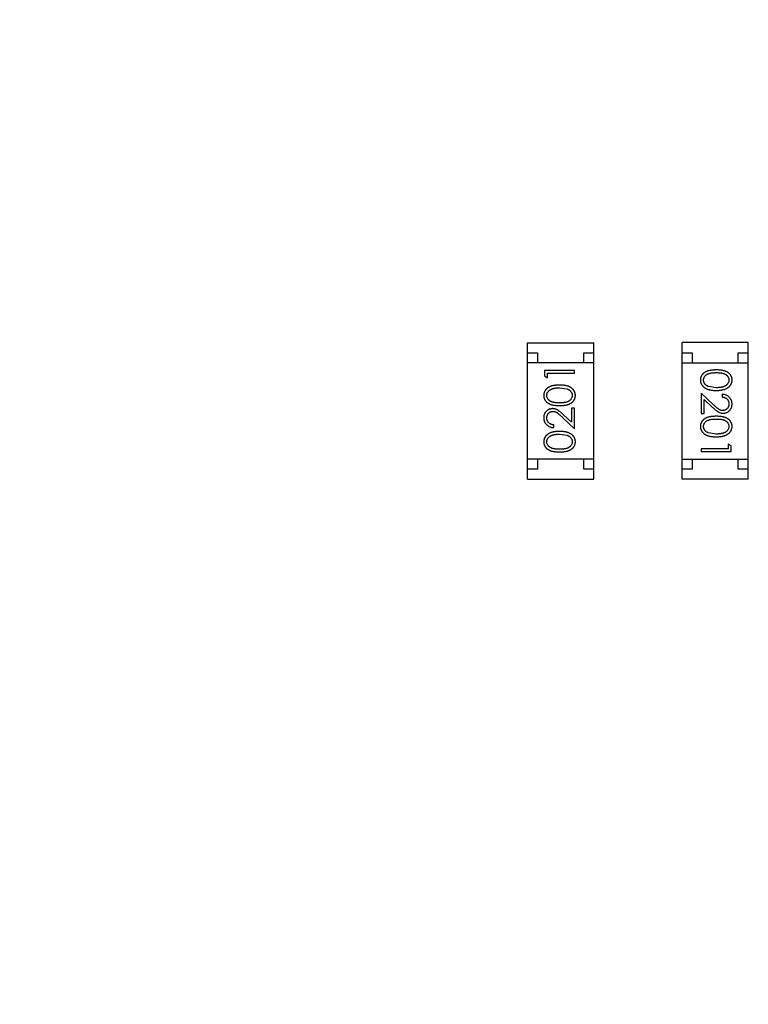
# Model space of a CAD drawing. Header units: millimetres. Extents: x -47 to 199, y -56 to 203.
# Tile 74 of 157: x 121.79 to 125.42, y 39.99 to 44.89. Entities that reach past the tile are written whole.
import ezdxf

# ---------------------------------------------------------------- set-up
doc = ezdxf.new("R2010")
doc.units = ezdxf.units.MM
doc.header["$LTSCALE"] = 1.21
doc.header["$MEASUREMENT"] = 0
doc.header["$PDMODE"] = 3
doc.header["$PDSIZE"] = 0.3125
doc.layers.get('0').update_dxf_attribs({"linetype": 'CONTINUOUS'})
doc.layers.get('DEFPOINTS').update_dxf_attribs({"linetype": 'CONTINUOUS'})
doc.layers.add('Dim', color=3, linetype='CONTINUOUS', lineweight=25)
doc.styles.get("Standard").update_dxf_attribs({"font": 'txt', "width": 0.8})
doc.dimstyles.get("Standard").update_dxf_attribs({"dimtxt": 0.15625, "dimasz": 0.1875, "dimexe": 0.125, "dimexo": 0.0625, "dimgap": 0.09, "dimtad": 0, "dimtih": 1, "dimtoh": 1, "dimzin": 4, "dimdsep": 46, "dimtxsty": 'Standard', "dimblk": '_FILLED', "dimblk1": '_FILLED', "dimblk2": '_FILLED', "dimcen": 0.09, "dimazin": 1, "dimtp": 0.01, "dimtm": 0.01, "dimtfac": 1, "dimtofl": 0, "dimtmove": 0, "dimatfit": 3, "dimldrblk": '_FILLED', "dimfxl": 0, "dimtolj": 1, "dimtzin": 4, "dimarcsym": 0})

# ---------------------------------------------------------------- blocks, each defined once
blk = doc.blocks.new('_FILLED')
at = {"color": 0, "linetype": 'ByBlock'}
blk.add_solid([(0, 0), (-1, 0.1667), (-1, -0.1667)], dxfattribs=at)
blk = doc.blocks.new('*D13')
at = {"color": 0, "linetype": 'ByBlock', "lineweight": -2}
for p, q in [((122.2391, 46.5894), (119.726, 46.5894)), ((119.851, 46.5894), (119.851, 31.8794)), ((119.851, 12.5894), (119.851, 27.2994)), ((122.2891, 12.5894), (119.726, 12.5894))]:
    blk.add_line(p, q, dxfattribs=at)
at = {"layer": 'DEFPOINTS', "color": 0, "linetype": 'ByBlock'}
for p in [(122.3016, 46.5894), (122.3516, 12.5894)]:
    blk.add_point(p, dxfattribs=at)
at = {"color": 0, "linetype": 'ByBlock', "lineweight": -2, "xscale": 1.5, "yscale": 1.5, "zscale": 1.5}
for p, rotation in [((119.851, 46.5894), 90), ((119.851, 12.5894), 270)]:
    blk.add_blockref('_FILLED', p, dxfattribs=dict(at, rotation=rotation))
at = {"color": 0, "linetype": 'ByBlock', "lineweight": -2, "insert": (119.851, 29.5894), "char_height": 1.5, "attachment_point": 5, "rotation": 90}
blk.add_mtext('\\A1;34.00', dxfattribs=at)
blk = doc.blocks.new('*D15')
at = {"color": 0, "linetype": 'ByBlock', "lineweight": -2}
for p, q in [((119.851, 49.5944), (119.851, 52.5944)), ((122.2391, 49.5944), (119.726, 49.5944)), ((122.2391, 46.5894), (119.726, 46.5894)), ((119.851, 46.5894), (119.851, 43.5894))]:
    blk.add_line(p, q, dxfattribs=at)
at = {"layer": 'DEFPOINTS', "color": 0, "linetype": 'ByBlock'}
for p in [(122.3016, 49.5944), (122.3016, 46.5894)]:
    blk.add_point(p, dxfattribs=at)
at = {"color": 0, "linetype": 'ByBlock', "lineweight": -2, "xscale": 1.5, "yscale": 1.5, "zscale": 1.5}
for p, rotation in [((119.851, 49.5944), 270), ((119.851, 46.5894), 90)]:
    blk.add_blockref('_FILLED', p, dxfattribs=dict(at, rotation=rotation))
at = {"color": 0, "linetype": 'ByBlock', "lineweight": -2, "insert": (119.851, 54.2844), "char_height": 1.5, "attachment_point": 5, "rotation": 90}
blk.add_mtext('\\A1;3.00', dxfattribs=at)

msp = doc.modelspace()

# ---------------------------------------------------------------- linework, layer by layer
at = {"color": 7, "linetype": 'Continuous'}
for p, q in [((124.3167, 42.6043), (124.3167, 43.2843)), ((124.3167, 43.2843), (124.6467, 43.2843)), ((124.6467, 42.6043), (124.6467, 43.2843)), ((125.0866, 42.6045), (125.0866, 43.2845)), ((125.4166, 43.2845), (125.0866, 43.2845)), ((125.4166, 42.6045), (125.4166, 43.2845)), ((124.3167, 43.2343), (124.3667, 43.2343)), ((124.3667, 43.2343), (124.3667, 43.1843)), ((124.5967, 43.1843), (124.5967, 43.2343)), ((124.5967, 43.2343), (124.6467, 43.2343)), ((125.0866, 43.2345), (125.1366, 43.2345)), ((125.1366, 43.2345), (125.1366, 43.1845)), ((125.3666, 43.1845), (125.3666, 43.2345)), ((125.3666, 43.2345), (125.4166, 43.2345)), ((124.6467, 43.1843), (124.3167, 43.1843)), ((124.4014, 43.1461), (124.4014, 43.1184)), ((124.5514, 43.1461), (124.4014, 43.1461)), ((124.5514, 43.1327), (124.5514, 43.1461)), ((125.0866, 43.1845), (125.4166, 43.1845)), ((124.4014, 43.1184), (124.4168, 43.1096)), ((124.4168, 43.1096), (124.4168, 43.1327)), ((124.4168, 43.1327), (124.5514, 43.1327)), ((124.4764, 43.0596), (124.5141, 43.0539)), ((125.2568, 43.06), (125.2191, 43.0657)), ((125.1818, 43.0331), (125.1818, 42.9311)), ((125.2439, 42.9749), (125.1818, 43.0331)), ((125.1972, 42.9311), (125.1972, 43.0009)), ((125.1972, 43.0009), (125.2373, 42.9634)), ((125.2857, 43.0273), (125.2857, 43.0138)), ((124.536, 42.9577), (124.536, 42.8879)), ((124.5514, 42.9577), (124.536, 42.9577)), ((124.5514, 42.8558), (124.5514, 42.9577)), ((124.4893, 42.9139), (124.5514, 42.8558)), ((124.536, 42.8879), (124.496, 42.9254)), ((125.1818, 42.9311), (125.1972, 42.9311)), ((124.4476, 42.8615), (124.4476, 42.875)), ((124.4764, 42.8288), (124.5141, 42.8232)), ((125.2568, 42.8292), (125.2191, 42.8349)), ((125.1818, 42.7561), (125.1818, 42.7427)), ((125.3164, 42.7561), (125.1818, 42.7561)), ((125.3164, 42.7792), (125.3164, 42.7561)), ((125.3318, 42.7704), (125.3164, 42.7792)), ((125.3318, 42.7427), (125.3318, 42.7704)), ((124.6467, 42.7043), (124.3167, 42.7043)), ((124.3667, 42.7043), (124.3667, 42.6543)), ((124.5967, 42.6543), (124.5967, 42.7043)), ((125.0866, 42.7045), (125.4166, 42.7045)), ((125.1366, 42.7045), (125.1366, 42.6545)), ((125.1818, 42.7427), (125.3318, 42.7427)), ((125.3666, 42.6545), (125.3666, 42.7045)), ((124.3667, 42.6543), (124.3167, 42.6543)), ((124.6467, 42.6543), (124.5967, 42.6543)), ((125.1366, 42.6545), (125.0866, 42.6545)), ((125.4166, 42.6545), (125.3666, 42.6545)), ((124.3167, 42.6043), (124.6467, 42.6043)), ((125.4166, 42.6045), (125.0866, 42.6045))]:
    msp.add_line(p, q, dxfattribs=at)
for points, knots in [([(125.2568, 43.1485), (125.2544, 43.1484), (125.2497, 43.1484), (125.243, 43.1481), (125.2366, 43.1476), (125.2307, 43.1469), (125.2252, 43.146), (125.22, 43.1449), (125.2153, 43.1436), (125.2109, 43.1421), (125.2069, 43.1404), (125.2032, 43.1385), (125.1998, 43.1365), (125.1966, 43.1343), (125.1936, 43.132), (125.1909, 43.1296), (125.1884, 43.1269), (125.1862, 43.1241), (125.1843, 43.1212), (125.1826, 43.1182), (125.1812, 43.1151), (125.18, 43.1119), (125.1791, 43.1086), (125.1785, 43.1053), (125.178, 43.1018), (125.178, 43.0995), (125.178, 43.0983)], [0, 0, 0, 0, 0.068113, 0.132564, 0.193427, 0.250218, 0.303569, 0.353576, 0.400235, 0.443586, 0.484619, 0.524292, 0.56238, 0.599049, 0.63494, 0.669782, 0.704009, 0.737842, 0.771098, 0.803896, 0.836415, 0.868639, 0.900715, 0.933378, 0.966213, 1, 1, 1, 1]), ([(125.3357, 43.0983), (125.3357, 43.0995), (125.3356, 43.1018), (125.3352, 43.1053), (125.3346, 43.1086), (125.3336, 43.1119), (125.3325, 43.1151), (125.331, 43.1183), (125.3293, 43.1213), (125.3273, 43.1243), (125.3251, 43.1271), (125.3227, 43.1297), (125.3199, 43.1322), (125.317, 43.1345), (125.3138, 43.1367), (125.3103, 43.1387), (125.3066, 43.1405), (125.3027, 43.1422), (125.2984, 43.1437), (125.2937, 43.1449), (125.2885, 43.1461), (125.283, 43.1469), (125.277, 43.1476), (125.2707, 43.1481), (125.2638, 43.1484), (125.2592, 43.1484), (125.2568, 43.1485)], [0, 0, 0, 0, 0.033742, 0.066533, 0.099153, 0.13154, 0.164087, 0.196563, 0.229707, 0.263315, 0.297504, 0.331686, 0.366482, 0.4021, 0.438958, 0.476748, 0.515985, 0.556589, 0.599519, 0.645765, 0.695487, 0.748721, 0.805687, 0.866754, 0.931405, 1, 1, 1, 1]), ([(125.178, 43.0983), (125.178, 43.0971), (125.178, 43.0947), (125.1785, 43.0912), (125.1791, 43.0878), (125.1801, 43.0844), (125.1813, 43.0812), (125.1827, 43.078), (125.1845, 43.0749), (125.1865, 43.0719), (125.1887, 43.069), (125.1913, 43.0663), (125.194, 43.0637), (125.1971, 43.0613), (125.2004, 43.059), (125.2039, 43.0569), (125.2077, 43.055), (125.2118, 43.0532), (125.2162, 43.0516), (125.2209, 43.0503), (125.226, 43.0491), (125.2315, 43.0481), (125.2373, 43.0474), (125.2435, 43.0469), (125.25, 43.0466), (125.2545, 43.0466), (125.2568, 43.0465)], [0, 0, 0, 0, 0.033824, 0.067298, 0.10028, 0.133019, 0.165736, 0.198792, 0.232372, 0.266409, 0.301016, 0.336196, 0.371972, 0.408574, 0.446394, 0.485225, 0.525372, 0.567224, 0.611081, 0.65775, 0.70702, 0.759235, 0.814484, 0.873227, 0.934937, 1, 1, 1, 1]), ([(125.1934, 43.0979), (125.1935, 43.0995), (125.1936, 43.1028), (125.1949, 43.1077), (125.197, 43.1124), (125.1994, 43.1162), (125.2017, 43.119), (125.2036, 43.1211), (125.2057, 43.123), (125.2081, 43.1248), (125.2106, 43.1264), (125.2133, 43.1279), (125.2162, 43.1292), (125.2193, 43.1305), (125.2227, 43.1315), (125.2265, 43.1325), (125.2306, 43.1332), (125.2351, 43.1339), (125.24, 43.1344), (125.2453, 43.1347), (125.2509, 43.135), (125.2548, 43.135), (125.2568, 43.135)], [0, 0, 0, 0, 0.060034, 0.120278, 0.182348, 0.247919, 0.281641, 0.315701, 0.350322, 0.385703, 0.421819, 0.459196, 0.497866, 0.538301, 0.58121, 0.628183, 0.679403, 0.734699, 0.794074, 0.858416, 0.927049, 1, 1, 1, 1]), ([(125.2191, 43.0657), (125.2181, 43.0661), (125.216, 43.0668), (125.2131, 43.0681), (125.2104, 43.0696), (125.2078, 43.0712), (125.2055, 43.073), (125.2034, 43.0748), (125.2015, 43.0768), (125.1992, 43.0796), (125.1969, 43.0833), (125.1949, 43.088), (125.1936, 43.0929), (125.1934, 43.0962), (125.1934, 43.0979)], [0, 0, 0, 0, 0.075949, 0.148549, 0.218996, 0.286119, 0.351826, 0.416074, 0.478265, 0.540325, 0.660405, 0.774606, 0.887187, 1, 1, 1, 1]), ([(125.2568, 43.135), (125.2588, 43.135), (125.2628, 43.135), (125.2684, 43.1347), (125.2737, 43.1344), (125.2786, 43.1339), (125.2831, 43.1333), (125.2873, 43.1324), (125.291, 43.1315), (125.2944, 43.1304), (125.2975, 43.1292), (125.3005, 43.1278), (125.3032, 43.1263), (125.3057, 43.1247), (125.308, 43.123), (125.3101, 43.1211), (125.3121, 43.119), (125.3143, 43.1162), (125.3167, 43.1124), (125.3188, 43.1077), (125.32, 43.1028), (125.3202, 43.0995), (125.3203, 43.0979)], [0, 0, 0, 0, 0.073302, 0.142286, 0.206253, 0.266017, 0.321612, 0.372532, 0.419497, 0.462398, 0.502825, 0.541489, 0.579034, 0.615143, 0.650298, 0.684912, 0.718701, 0.752189, 0.817245, 0.879117, 0.939613, 1, 1, 1, 1]), ([(125.2568, 43.0465), (125.2591, 43.0466), (125.2636, 43.0466), (125.2701, 43.0469), (125.2763, 43.0474), (125.2822, 43.0482), (125.2877, 43.0491), (125.2928, 43.0503), (125.2975, 43.0517), (125.302, 43.0533), (125.306, 43.0551), (125.3099, 43.057), (125.3134, 43.0592), (125.3167, 43.0614), (125.3198, 43.0638), (125.3225, 43.0664), (125.3251, 43.0691), (125.3273, 43.072), (125.3293, 43.0749), (125.331, 43.078), (125.3324, 43.0812), (125.3336, 43.0845), (125.3346, 43.0878), (125.3352, 43.0912), (125.3356, 43.0947), (125.3357, 43.0971), (125.3357, 43.0983)], [0, 0, 0, 0, 0.065278, 0.127205, 0.186168, 0.241675, 0.294115, 0.343609, 0.390387, 0.434463, 0.476646, 0.517002, 0.555936, 0.593716, 0.630057, 0.665601, 0.700745, 0.734917, 0.768681, 0.802087, 0.834849, 0.867433, 0.900138, 0.932806, 0.966212, 1, 1, 1, 1]), ([(125.3203, 43.0979), (125.3202, 43.0962), (125.32, 43.0929), (125.3188, 43.0881), (125.3166, 43.0834), (125.3143, 43.0797), (125.312, 43.0768), (125.31, 43.0748), (125.3078, 43.0728), (125.3053, 43.071), (125.3026, 43.0693), (125.2997, 43.0678), (125.2965, 43.0663), (125.2931, 43.065), (125.2894, 43.0638), (125.2855, 43.0627), (125.2813, 43.0619), (125.2769, 43.0612), (125.2722, 43.0607), (125.2673, 43.0602), (125.2622, 43.0601), (125.2586, 43.06), (125.2568, 43.06)], [0, 0, 0, 0, 0.059689, 0.119507, 0.181075, 0.246162, 0.279894, 0.314468, 0.350403, 0.387474, 0.426147, 0.466624, 0.508745, 0.553328, 0.600058, 0.649177, 0.700552, 0.754894, 0.811825, 0.871514, 0.934319, 1, 1, 1, 1]), ([(124.4765, 43.0731), (124.4742, 43.073), (124.4697, 43.073), (124.4631, 43.0727), (124.4569, 43.0722), (124.4511, 43.0714), (124.4456, 43.0705), (124.4405, 43.0693), (124.4357, 43.0679), (124.4313, 43.0663), (124.4272, 43.0645), (124.4234, 43.0626), (124.4198, 43.0604), (124.4165, 43.0582), (124.4135, 43.0558), (124.4107, 43.0532), (124.4082, 43.0505), (124.406, 43.0476), (124.404, 43.0447), (124.4023, 43.0416), (124.4008, 43.0384), (124.3996, 43.0351), (124.3987, 43.0318), (124.398, 43.0284), (124.3976, 43.0249), (124.3976, 43.0225), (124.3976, 43.0213)], [0, 0, 0, 0, 0.065278, 0.127205, 0.186168, 0.241675, 0.294115, 0.343609, 0.390387, 0.434463, 0.476646, 0.517002, 0.555936, 0.593716, 0.630057, 0.665601, 0.700745, 0.734917, 0.768681, 0.802087, 0.834849, 0.867433, 0.900138, 0.932806, 0.966212, 1, 1, 1, 1]), ([(124.413, 43.0217), (124.413, 43.0234), (124.4132, 43.0267), (124.4145, 43.0315), (124.4166, 43.0362), (124.4189, 43.0399), (124.4212, 43.0428), (124.4232, 43.0448), (124.4254, 43.0468), (124.4279, 43.0486), (124.4306, 43.0503), (124.4336, 43.0518), (124.4368, 43.0533), (124.4402, 43.0546), (124.4439, 43.0558), (124.4478, 43.0569), (124.4519, 43.0577), (124.4563, 43.0584), (124.461, 43.0589), (124.4659, 43.0594), (124.4711, 43.0595), (124.4746, 43.0596), (124.4764, 43.0596)], [0, 0, 0, 0, 0.059689, 0.119507, 0.181075, 0.246162, 0.279894, 0.314468, 0.350403, 0.387474, 0.426147, 0.466624, 0.508745, 0.553328, 0.600058, 0.649177, 0.700552, 0.754894, 0.811825, 0.871514, 0.934319, 1, 1, 1, 1]), ([(124.5553, 43.0213), (124.5552, 43.0225), (124.5552, 43.0249), (124.5548, 43.0284), (124.5541, 43.0318), (124.5532, 43.0352), (124.552, 43.0384), (124.5505, 43.0416), (124.5488, 43.0447), (124.5468, 43.0477), (124.5445, 43.0506), (124.542, 43.0533), (124.5392, 43.0559), (124.5362, 43.0583), (124.5329, 43.0606), (124.5293, 43.0627), (124.5255, 43.0646), (124.5214, 43.0664), (124.5171, 43.068), (124.5123, 43.0693), (124.5072, 43.0705), (124.5018, 43.0715), (124.4959, 43.0721), (124.4898, 43.0727), (124.4832, 43.073), (124.4788, 43.073), (124.4765, 43.0731)], [0, 0, 0, 0, 0.033824, 0.067298, 0.10028, 0.133019, 0.165736, 0.198792, 0.232372, 0.266409, 0.301016, 0.336196, 0.371972, 0.408574, 0.446394, 0.485225, 0.525372, 0.567224, 0.611081, 0.65775, 0.70702, 0.759235, 0.814484, 0.873227, 0.934937, 1, 1, 1, 1]), ([(124.5141, 43.0539), (124.5152, 43.0535), (124.5172, 43.0528), (124.5202, 43.0514), (124.5229, 43.05), (124.5254, 43.0484), (124.5277, 43.0466), (124.5299, 43.0448), (124.5318, 43.0428), (124.534, 43.04), (124.5364, 43.0363), (124.5384, 43.0316), (124.5397, 43.0267), (124.5398, 43.0234), (124.5399, 43.0217)], [0, 0, 0, 0, 0.075949, 0.148549, 0.218996, 0.286119, 0.351826, 0.416074, 0.478265, 0.540325, 0.660405, 0.774606, 0.887187, 1, 1, 1, 1]), ([(124.3976, 43.0213), (124.3976, 43.0201), (124.3976, 43.0178), (124.398, 43.0143), (124.3987, 43.011), (124.3996, 43.0077), (124.4008, 43.0045), (124.4023, 43.0013), (124.404, 42.9983), (124.4059, 42.9953), (124.4081, 42.9925), (124.4106, 42.9899), (124.4133, 42.9874), (124.4163, 42.9851), (124.4195, 42.9829), (124.4229, 42.9809), (124.4266, 42.9791), (124.4306, 42.9774), (124.4349, 42.9759), (124.4396, 42.9747), (124.4447, 42.9735), (124.4503, 42.9727), (124.4562, 42.972), (124.4626, 42.9715), (124.4694, 42.9712), (124.4741, 42.9712), (124.4765, 42.9711)], [0, 0, 0, 0, 0.033742, 0.066533, 0.099153, 0.13154, 0.164087, 0.196563, 0.229707, 0.263315, 0.297504, 0.331686, 0.366482, 0.4021, 0.438958, 0.476748, 0.515985, 0.556589, 0.599519, 0.645765, 0.695487, 0.748721, 0.805687, 0.866754, 0.931405, 1, 1, 1, 1]), ([(124.4764, 42.9846), (124.4744, 42.9846), (124.4705, 42.9846), (124.4648, 42.9849), (124.4596, 42.9852), (124.4547, 42.9857), (124.4501, 42.9863), (124.446, 42.9872), (124.4422, 42.9881), (124.4388, 42.9892), (124.4357, 42.9904), (124.4328, 42.9918), (124.4301, 42.9933), (124.4276, 42.9949), (124.4253, 42.9966), (124.4231, 42.9985), (124.4212, 43.0006), (124.4189, 43.0034), (124.4166, 43.0072), (124.4144, 43.0119), (124.4132, 43.0168), (124.413, 43.0201), (124.413, 43.0217)], [0, 0, 0, 0, 0.073302, 0.142286, 0.206253, 0.266017, 0.321612, 0.372532, 0.419497, 0.462398, 0.502825, 0.541489, 0.579034, 0.615143, 0.650298, 0.684912, 0.718701, 0.752189, 0.817245, 0.879117, 0.939613, 1, 1, 1, 1]), ([(124.5399, 43.0217), (124.5398, 43.0201), (124.5396, 43.0168), (124.5383, 43.0119), (124.5363, 43.0072), (124.5339, 43.0034), (124.5316, 43.0006), (124.5297, 42.9985), (124.5275, 42.9966), (124.5252, 42.9948), (124.5227, 42.9932), (124.52, 42.9917), (124.5171, 42.9904), (124.514, 42.9891), (124.5105, 42.9881), (124.5068, 42.9871), (124.5026, 42.9864), (124.4981, 42.9857), (124.4932, 42.9852), (124.488, 42.9849), (124.4823, 42.9846), (124.4784, 42.9846), (124.4764, 42.9846)], [0, 0, 0, 0, 0.060034, 0.120278, 0.182348, 0.247919, 0.281641, 0.315701, 0.350322, 0.385703, 0.421819, 0.459196, 0.497866, 0.538301, 0.58121, 0.628183, 0.679403, 0.734699, 0.794074, 0.858416, 0.927049, 1, 1, 1, 1]), ([(124.4765, 42.9711), (124.4789, 42.9712), (124.4835, 42.9712), (124.4903, 42.9715), (124.4966, 42.972), (124.5026, 42.9727), (124.5081, 42.9736), (124.5132, 42.9747), (124.518, 42.976), (124.5223, 42.9775), (124.5263, 42.9792), (124.53, 42.9811), (124.5335, 42.9831), (124.5367, 42.9853), (124.5397, 42.9876), (124.5424, 42.99), (124.5448, 42.9927), (124.547, 42.9955), (124.549, 42.9984), (124.5506, 43.0014), (124.5521, 43.0045), (124.5532, 43.0077), (124.5541, 43.011), (124.5548, 43.0143), (124.5552, 43.0178), (124.5552, 43.0201), (124.5553, 43.0213)], [0, 0, 0, 0, 0.068113, 0.132564, 0.193427, 0.250218, 0.303569, 0.353576, 0.400235, 0.443586, 0.484619, 0.524292, 0.56238, 0.599049, 0.63494, 0.669782, 0.704009, 0.737842, 0.771098, 0.803896, 0.836415, 0.868639, 0.900715, 0.933378, 0.966213, 1, 1, 1, 1]), ([(125.3357, 42.9784), (125.3356, 42.9801), (125.3356, 42.9833), (125.3349, 42.9882), (125.3338, 42.9928), (125.3323, 42.9972), (125.3302, 43.0014), (125.3278, 43.0055), (125.325, 43.0093), (125.3217, 43.0128), (125.3181, 43.0161), (125.3142, 43.019), (125.31, 43.0214), (125.3056, 43.0234), (125.301, 43.0251), (125.2961, 43.0262), (125.291, 43.027), (125.2875, 43.0272), (125.2857, 43.0273)], [0, 0, 0, 0, 0.06445, 0.126725, 0.187421, 0.247417, 0.306749, 0.366595, 0.427749, 0.490235, 0.553031, 0.614805, 0.676505, 0.738096, 0.801021, 0.864897, 0.931209, 1, 1, 1, 1]), ([(125.2857, 43.0138), (125.287, 43.0137), (125.2896, 43.0135), (125.2934, 43.0127), (125.2969, 43.0118), (125.3003, 43.0105), (125.3034, 43.009), (125.3062, 43.0073), (125.3089, 43.0053), (125.3112, 43.003), (125.3134, 43.0006), (125.3152, 42.998), (125.3168, 42.9952), (125.3181, 42.9922), (125.3191, 42.9892), (125.3198, 42.9859), (125.3202, 42.9825), (125.3203, 42.9802), (125.3203, 42.9791)], [0, 0, 0, 0, 0.073648, 0.143686, 0.210962, 0.275557, 0.338064, 0.399311, 0.4594, 0.51934, 0.579024, 0.637809, 0.695959, 0.754122, 0.813113, 0.873453, 0.935561, 1, 1, 1, 1]), ([(124.4422, 42.9558), (124.4407, 42.9557), (124.4378, 42.9556), (124.4334, 42.9551), (124.4293, 42.954), (124.4253, 42.9527), (124.4214, 42.9509), (124.4177, 42.9487), (124.4142, 42.9462), (124.4108, 42.9433), (124.4077, 42.9401), (124.405, 42.9365), (124.4027, 42.9328), (124.4008, 42.9288), (124.3994, 42.9245), (124.3983, 42.92), (124.3977, 42.9153), (124.3976, 42.9121), (124.3976, 42.9104)], [0, 0, 0, 0, 0.06271, 0.123347, 0.183401, 0.242828, 0.302097, 0.36242, 0.423725, 0.487032, 0.550491, 0.612709, 0.674265, 0.73617, 0.799211, 0.863483, 0.930525, 1, 1, 1, 1]), ([(124.496, 42.9254), (124.4944, 42.9268), (124.4915, 42.9296), (124.4871, 42.9336), (124.483, 42.9371), (124.4791, 42.9403), (124.4755, 42.9432), (124.4721, 42.9456), (124.4689, 42.9477), (124.4651, 42.9501), (124.4604, 42.9524), (124.4545, 42.9543), (124.4484, 42.9555), (124.4443, 42.9557), (124.4422, 42.9558)], [0, 0, 0, 0, 0.09953, 0.192079, 0.277712, 0.357454, 0.429648, 0.495771, 0.555538, 0.608657, 0.707578, 0.804328, 0.901298, 1, 1, 1, 1]), ([(125.2373, 42.9634), (125.2388, 42.962), (125.2418, 42.9592), (125.2461, 42.9553), (125.2503, 42.9517), (125.2541, 42.9485), (125.2578, 42.9457), (125.2612, 42.9432), (125.2643, 42.9411), (125.2681, 42.9388), (125.2729, 42.9364), (125.2788, 42.9345), (125.2849, 42.9333), (125.289, 42.9331), (125.2911, 42.9331)], [0, 0, 0, 0, 0.09953, 0.192079, 0.277712, 0.357454, 0.429648, 0.495771, 0.555538, 0.608657, 0.707578, 0.804328, 0.901298, 1, 1, 1, 1]), ([(125.2899, 42.9465), (125.2883, 42.9466), (125.285, 42.9467), (125.2802, 42.9478), (125.2756, 42.9495), (125.2718, 42.9514), (125.2687, 42.9535), (125.266, 42.9554), (125.263, 42.9577), (125.2598, 42.9604), (125.2562, 42.9635), (125.2524, 42.9669), (125.2482, 42.9708), (125.2454, 42.9735), (125.2439, 42.9749)], [0, 0, 0, 0, 0.088014, 0.174976, 0.2638, 0.355443, 0.406413, 0.465519, 0.533076, 0.609353, 0.693899, 0.787171, 0.889197, 1, 1, 1, 1]), ([(125.3203, 42.9791), (125.3203, 42.9779), (125.3202, 42.9757), (125.3198, 42.9725), (125.3191, 42.9694), (125.3181, 42.9664), (125.3168, 42.9636), (125.3153, 42.9609), (125.3134, 42.9584), (125.3113, 42.9559), (125.3091, 42.9537), (125.3066, 42.9518), (125.3041, 42.9502), (125.3015, 42.9488), (125.2987, 42.9478), (125.2959, 42.9471), (125.2929, 42.9466), (125.2909, 42.9466), (125.2899, 42.9465)], [0, 0, 0, 0, 0.068027, 0.133505, 0.19695, 0.26027, 0.322741, 0.384982, 0.448465, 0.513424, 0.578224, 0.640011, 0.700094, 0.760067, 0.819012, 0.877878, 0.938035, 1, 1, 1, 1]), ([(125.2911, 42.9331), (125.2926, 42.9331), (125.2955, 42.9332), (125.2998, 42.9338), (125.3039, 42.9348), (125.308, 42.9361), (125.3118, 42.9379), (125.3155, 42.9401), (125.3191, 42.9426), (125.3224, 42.9456), (125.3256, 42.9488), (125.3282, 42.9523), (125.3306, 42.9561), (125.3325, 42.96), (125.3339, 42.9643), (125.3349, 42.9688), (125.3356, 42.9735), (125.3356, 42.9767), (125.3357, 42.9784)], [0, 0, 0, 0, 0.06271, 0.123347, 0.183401, 0.242828, 0.302097, 0.36242, 0.423725, 0.487032, 0.550491, 0.612709, 0.674265, 0.73617, 0.799211, 0.863483, 0.930525, 1, 1, 1, 1]), ([(124.3976, 42.9104), (124.3976, 42.9088), (124.3977, 42.9055), (124.3984, 42.9006), (124.3995, 42.896), (124.401, 42.8916), (124.403, 42.8874), (124.4054, 42.8834), (124.4083, 42.8795), (124.4116, 42.876), (124.4152, 42.8727), (124.4191, 42.8698), (124.4233, 42.8674), (124.4277, 42.8654), (124.4323, 42.8638), (124.4372, 42.8626), (124.4423, 42.8618), (124.4458, 42.8616), (124.4476, 42.8615)], [0, 0, 0, 0, 0.06445, 0.126725, 0.187421, 0.247417, 0.306749, 0.366595, 0.427749, 0.490235, 0.553031, 0.614805, 0.676505, 0.738096, 0.801021, 0.864897, 0.931209, 1, 1, 1, 1]), ([(124.413, 42.9098), (124.413, 42.9109), (124.413, 42.9131), (124.4135, 42.9163), (124.4142, 42.9194), (124.4152, 42.9224), (124.4164, 42.9252), (124.418, 42.9279), (124.4198, 42.9305), (124.4219, 42.9329), (124.4242, 42.9351), (124.4266, 42.937), (124.4291, 42.9386), (124.4318, 42.94), (124.4345, 42.941), (124.4374, 42.9417), (124.4403, 42.9422), (124.4423, 42.9423), (124.4434, 42.9423)], [0, 0, 0, 0, 0.068027, 0.133505, 0.19695, 0.26027, 0.322741, 0.384982, 0.448465, 0.513424, 0.578224, 0.640011, 0.700094, 0.760067, 0.819012, 0.877878, 0.938035, 1, 1, 1, 1]), ([(124.4476, 42.875), (124.4462, 42.8751), (124.4436, 42.8754), (124.4399, 42.8761), (124.4363, 42.8771), (124.433, 42.8783), (124.4299, 42.8798), (124.427, 42.8815), (124.4244, 42.8835), (124.422, 42.8858), (124.4199, 42.8883), (124.418, 42.8909), (124.4164, 42.8937), (124.4152, 42.8966), (124.4142, 42.8997), (124.4135, 42.9029), (124.413, 42.9063), (124.413, 42.9086), (124.413, 42.9098)], [0, 0, 0, 0, 0.073648, 0.143686, 0.210962, 0.275557, 0.338064, 0.399311, 0.4594, 0.51934, 0.579024, 0.637809, 0.695959, 0.754122, 0.813113, 0.873453, 0.935561, 1, 1, 1, 1]), ([(124.4434, 42.9423), (124.445, 42.9422), (124.4482, 42.9421), (124.453, 42.9411), (124.4577, 42.9394), (124.4615, 42.9374), (124.4646, 42.9353), (124.4673, 42.9335), (124.4702, 42.9311), (124.4735, 42.9285), (124.477, 42.9254), (124.4809, 42.9219), (124.485, 42.9181), (124.4879, 42.9154), (124.4893, 42.9139)], [0, 0, 0, 0, 0.088014, 0.174976, 0.2638, 0.355443, 0.406413, 0.465519, 0.533076, 0.609353, 0.693899, 0.787171, 0.889197, 1, 1, 1, 1]), ([(125.2568, 42.9177), (125.2544, 42.9177), (125.2497, 42.9176), (125.243, 42.9173), (125.2366, 42.9168), (125.2307, 42.9161), (125.2252, 42.9152), (125.22, 42.9142), (125.2153, 42.9128), (125.2109, 42.9113), (125.2069, 42.9096), (125.2032, 42.9078), (125.1998, 42.9058), (125.1966, 42.9036), (125.1936, 42.9013), (125.1909, 42.8988), (125.1884, 42.8961), (125.1862, 42.8934), (125.1843, 42.8904), (125.1826, 42.8874), (125.1812, 42.8843), (125.18, 42.8811), (125.1791, 42.8779), (125.1785, 42.8745), (125.178, 42.871), (125.178, 42.8687), (125.178, 42.8675)], [0, 0, 0, 0, 0.068113, 0.132564, 0.193427, 0.250218, 0.303569, 0.353576, 0.400235, 0.443586, 0.484619, 0.524292, 0.56238, 0.599049, 0.63494, 0.669782, 0.704009, 0.737842, 0.771098, 0.803896, 0.836415, 0.868639, 0.900715, 0.933378, 0.966213, 1, 1, 1, 1]), ([(125.1934, 42.8671), (125.1935, 42.8687), (125.1936, 42.872), (125.1949, 42.8769), (125.197, 42.8817), (125.1994, 42.8854), (125.2017, 42.8883), (125.2036, 42.8903), (125.2057, 42.8922), (125.2081, 42.894), (125.2106, 42.8956), (125.2133, 42.8971), (125.2162, 42.8984), (125.2193, 42.8997), (125.2227, 42.9008), (125.2265, 42.9017), (125.2306, 42.9025), (125.2351, 42.9031), (125.24, 42.9036), (125.2453, 42.9039), (125.2509, 42.9042), (125.2548, 42.9042), (125.2568, 42.9042)], [0, 0, 0, 0, 0.060034, 0.120278, 0.182348, 0.247919, 0.281641, 0.315701, 0.350322, 0.385703, 0.421819, 0.459196, 0.497866, 0.538301, 0.58121, 0.628183, 0.679403, 0.734699, 0.794074, 0.858416, 0.927049, 1, 1, 1, 1]), ([(125.3357, 42.8675), (125.3357, 42.8687), (125.3356, 42.871), (125.3352, 42.8745), (125.3346, 42.8779), (125.3336, 42.8812), (125.3325, 42.8844), (125.331, 42.8875), (125.3293, 42.8905), (125.3273, 42.8935), (125.3251, 42.8963), (125.3227, 42.899), (125.3199, 42.9014), (125.317, 42.9037), (125.3138, 42.9059), (125.3103, 42.9079), (125.3066, 42.9097), (125.3027, 42.9114), (125.2984, 42.9129), (125.2937, 42.9142), (125.2885, 42.9153), (125.283, 42.9161), (125.277, 42.9168), (125.2707, 42.9173), (125.2638, 42.9176), (125.2592, 42.9177), (125.2568, 42.9177)], [0, 0, 0, 0, 0.033742, 0.066533, 0.099153, 0.13154, 0.164087, 0.196563, 0.229707, 0.263315, 0.297504, 0.331686, 0.366482, 0.4021, 0.438958, 0.476748, 0.515985, 0.556589, 0.599519, 0.645765, 0.695487, 0.748721, 0.805687, 0.866754, 0.931405, 1, 1, 1, 1]), ([(125.2568, 42.9042), (125.2588, 42.9042), (125.2628, 42.9042), (125.2684, 42.9039), (125.2737, 42.9036), (125.2786, 42.9031), (125.2831, 42.9025), (125.2873, 42.9017), (125.291, 42.9008), (125.2944, 42.8997), (125.2975, 42.8984), (125.3005, 42.8971), (125.3032, 42.8956), (125.3057, 42.8939), (125.308, 42.8922), (125.3101, 42.8903), (125.3121, 42.8883), (125.3143, 42.8854), (125.3167, 42.8817), (125.3188, 42.877), (125.32, 42.8721), (125.3202, 42.8687), (125.3203, 42.8671)], [0, 0, 0, 0, 0.073302, 0.142286, 0.206253, 0.266017, 0.321612, 0.372532, 0.419497, 0.462398, 0.502825, 0.541489, 0.579034, 0.615143, 0.650298, 0.684912, 0.718701, 0.752189, 0.817245, 0.879117, 0.939613, 1, 1, 1, 1]), ([(125.178, 42.8675), (125.178, 42.8663), (125.178, 42.864), (125.1785, 42.8605), (125.1791, 42.857), (125.1801, 42.8537), (125.1813, 42.8504), (125.1827, 42.8472), (125.1845, 42.8441), (125.1865, 42.8411), (125.1887, 42.8382), (125.1913, 42.8355), (125.194, 42.8329), (125.1971, 42.8305), (125.2004, 42.8282), (125.2039, 42.8262), (125.2077, 42.8242), (125.2118, 42.8225), (125.2162, 42.8208), (125.2209, 42.8195), (125.226, 42.8183), (125.2315, 42.8174), (125.2373, 42.8167), (125.2435, 42.8161), (125.25, 42.8158), (125.2545, 42.8158), (125.2568, 42.8158)], [0, 0, 0, 0, 0.033824, 0.067298, 0.10028, 0.133019, 0.165736, 0.198792, 0.232372, 0.266409, 0.301016, 0.336196, 0.371972, 0.408574, 0.446394, 0.485225, 0.525372, 0.567224, 0.611081, 0.65775, 0.70702, 0.759235, 0.814484, 0.873227, 0.934937, 1, 1, 1, 1]), ([(125.2191, 42.8349), (125.2181, 42.8353), (125.216, 42.836), (125.2131, 42.8374), (125.2104, 42.8388), (125.2078, 42.8404), (125.2055, 42.8422), (125.2034, 42.844), (125.2015, 42.8461), (125.1992, 42.8489), (125.1969, 42.8525), (125.1949, 42.8573), (125.1936, 42.8621), (125.1934, 42.8654), (125.1934, 42.8671)], [0, 0, 0, 0, 0.075949, 0.148549, 0.218996, 0.286119, 0.351826, 0.416074, 0.478265, 0.540325, 0.660405, 0.774606, 0.887187, 1, 1, 1, 1]), ([(125.2568, 42.8158), (125.2591, 42.8158), (125.2636, 42.8158), (125.2701, 42.8161), (125.2763, 42.8167), (125.2822, 42.8174), (125.2877, 42.8184), (125.2928, 42.8195), (125.2975, 42.8209), (125.302, 42.8225), (125.306, 42.8244), (125.3099, 42.8263), (125.3134, 42.8284), (125.3167, 42.8306), (125.3198, 42.833), (125.3225, 42.8356), (125.3251, 42.8383), (125.3273, 42.8412), (125.3293, 42.8442), (125.331, 42.8473), (125.3324, 42.8504), (125.3336, 42.8537), (125.3346, 42.857), (125.3352, 42.8605), (125.3356, 42.864), (125.3357, 42.8663), (125.3357, 42.8675)], [0, 0, 0, 0, 0.065278, 0.127205, 0.186168, 0.241675, 0.294115, 0.343609, 0.390387, 0.434463, 0.476646, 0.517002, 0.555936, 0.593716, 0.630057, 0.665601, 0.700745, 0.734917, 0.768681, 0.802087, 0.834849, 0.867433, 0.900138, 0.932806, 0.966212, 1, 1, 1, 1]), ([(125.3203, 42.8671), (125.3202, 42.8654), (125.32, 42.8622), (125.3188, 42.8573), (125.3166, 42.8526), (125.3143, 42.8489), (125.312, 42.846), (125.31, 42.844), (125.3078, 42.842), (125.3053, 42.8402), (125.3026, 42.8385), (125.2997, 42.837), (125.2965, 42.8355), (125.2931, 42.8342), (125.2894, 42.8331), (125.2855, 42.832), (125.2813, 42.8312), (125.2769, 42.8304), (125.2722, 42.8299), (125.2673, 42.8295), (125.2622, 42.8293), (125.2586, 42.8292), (125.2568, 42.8292)], [0, 0, 0, 0, 0.059689, 0.119507, 0.181075, 0.246162, 0.279894, 0.314468, 0.350403, 0.387474, 0.426147, 0.466624, 0.508745, 0.553328, 0.600058, 0.649177, 0.700552, 0.754894, 0.811825, 0.871514, 0.934319, 1, 1, 1, 1]), ([(124.4765, 42.8423), (124.4742, 42.8423), (124.4697, 42.8422), (124.4631, 42.8419), (124.4569, 42.8414), (124.4511, 42.8406), (124.4456, 42.8397), (124.4405, 42.8385), (124.4357, 42.8371), (124.4313, 42.8355), (124.4272, 42.8337), (124.4234, 42.8318), (124.4198, 42.8297), (124.4165, 42.8274), (124.4135, 42.825), (124.4107, 42.8225), (124.4082, 42.8197), (124.406, 42.8169), (124.404, 42.8139), (124.4023, 42.8108), (124.4008, 42.8076), (124.3996, 42.8044), (124.3987, 42.801), (124.398, 42.7976), (124.3976, 42.7941), (124.3976, 42.7917), (124.3976, 42.7905)], [0, 0, 0, 0, 0.065278, 0.127205, 0.186168, 0.241675, 0.294115, 0.343609, 0.390387, 0.434463, 0.476646, 0.517002, 0.555936, 0.593716, 0.630057, 0.665601, 0.700745, 0.734917, 0.768681, 0.802087, 0.834849, 0.867433, 0.900138, 0.932806, 0.966212, 1, 1, 1, 1]), ([(124.413, 42.791), (124.413, 42.7926), (124.4132, 42.7959), (124.4145, 42.8008), (124.4166, 42.8054), (124.4189, 42.8092), (124.4212, 42.812), (124.4232, 42.8141), (124.4254, 42.816), (124.4279, 42.8178), (124.4306, 42.8195), (124.4336, 42.8211), (124.4368, 42.8225), (124.4402, 42.8238), (124.4439, 42.825), (124.4478, 42.8261), (124.4519, 42.8269), (124.4563, 42.8276), (124.461, 42.8281), (124.4659, 42.8286), (124.4711, 42.8288), (124.4746, 42.8288), (124.4764, 42.8288)], [0, 0, 0, 0, 0.059689, 0.119507, 0.181075, 0.246162, 0.279894, 0.314468, 0.350403, 0.387474, 0.426147, 0.466624, 0.508745, 0.553328, 0.600058, 0.649177, 0.700552, 0.754894, 0.811825, 0.871514, 0.934319, 1, 1, 1, 1]), ([(124.5553, 42.7905), (124.5552, 42.7917), (124.5552, 42.7941), (124.5548, 42.7976), (124.5541, 42.801), (124.5532, 42.8044), (124.552, 42.8076), (124.5505, 42.8109), (124.5488, 42.8139), (124.5468, 42.817), (124.5445, 42.8198), (124.542, 42.8226), (124.5392, 42.8252), (124.5362, 42.8276), (124.5329, 42.8298), (124.5293, 42.8319), (124.5255, 42.8338), (124.5214, 42.8356), (124.5171, 42.8372), (124.5123, 42.8385), (124.5072, 42.8397), (124.5018, 42.8407), (124.4959, 42.8414), (124.4898, 42.8419), (124.4832, 42.8422), (124.4788, 42.8423), (124.4765, 42.8423)], [0, 0, 0, 0, 0.033824, 0.067298, 0.10028, 0.133019, 0.165736, 0.198792, 0.232372, 0.266409, 0.301016, 0.336196, 0.371972, 0.408574, 0.446394, 0.485225, 0.525372, 0.567224, 0.611081, 0.65775, 0.70702, 0.759235, 0.814484, 0.873227, 0.934937, 1, 1, 1, 1]), ([(124.5141, 42.8232), (124.5152, 42.8228), (124.5172, 42.822), (124.5202, 42.8207), (124.5229, 42.8192), (124.5254, 42.8176), (124.5277, 42.8159), (124.5299, 42.814), (124.5318, 42.812), (124.534, 42.8092), (124.5364, 42.8055), (124.5384, 42.8008), (124.5397, 42.796), (124.5398, 42.7926), (124.5399, 42.791)], [0, 0, 0, 0, 0.075949, 0.148549, 0.218996, 0.286119, 0.351826, 0.416074, 0.478265, 0.540325, 0.660405, 0.774606, 0.887187, 1, 1, 1, 1]), ([(124.3976, 42.7905), (124.3976, 42.7893), (124.3976, 42.787), (124.398, 42.7836), (124.3987, 42.7802), (124.3996, 42.7769), (124.4008, 42.7737), (124.4023, 42.7706), (124.404, 42.7675), (124.4059, 42.7646), (124.4081, 42.7618), (124.4106, 42.7591), (124.4133, 42.7566), (124.4163, 42.7543), (124.4195, 42.7522), (124.4229, 42.7501), (124.4266, 42.7483), (124.4306, 42.7466), (124.4349, 42.7452), (124.4396, 42.7439), (124.4447, 42.7428), (124.4503, 42.7419), (124.4562, 42.7412), (124.4626, 42.7407), (124.4694, 42.7404), (124.4741, 42.7404), (124.4765, 42.7404)], [0, 0, 0, 0, 0.033742, 0.066533, 0.099153, 0.13154, 0.164087, 0.196563, 0.229707, 0.263315, 0.297504, 0.331686, 0.366482, 0.4021, 0.438958, 0.476748, 0.515985, 0.556589, 0.599519, 0.645765, 0.695487, 0.748721, 0.805687, 0.866754, 0.931405, 1, 1, 1, 1]), ([(124.4764, 42.7538), (124.4744, 42.7538), (124.4705, 42.7539), (124.4648, 42.7541), (124.4596, 42.7545), (124.4547, 42.755), (124.4501, 42.7556), (124.446, 42.7564), (124.4422, 42.7573), (124.4388, 42.7584), (124.4357, 42.7597), (124.4328, 42.761), (124.4301, 42.7625), (124.4276, 42.7641), (124.4253, 42.7659), (124.4231, 42.7678), (124.4212, 42.7698), (124.4189, 42.7727), (124.4166, 42.7764), (124.4144, 42.7811), (124.4132, 42.786), (124.413, 42.7893), (124.413, 42.791)], [0, 0, 0, 0, 0.073302, 0.142286, 0.206253, 0.266017, 0.321612, 0.372532, 0.419497, 0.462398, 0.502825, 0.541489, 0.579034, 0.615143, 0.650298, 0.684912, 0.718701, 0.752189, 0.817245, 0.879117, 0.939613, 1, 1, 1, 1]), ([(124.5399, 42.791), (124.5398, 42.7893), (124.5396, 42.786), (124.5383, 42.7811), (124.5363, 42.7764), (124.5339, 42.7726), (124.5316, 42.7698), (124.5297, 42.7677), (124.5275, 42.7659), (124.5252, 42.7641), (124.5227, 42.7624), (124.52, 42.761), (124.5171, 42.7596), (124.514, 42.7584), (124.5105, 42.7573), (124.5068, 42.7564), (124.5026, 42.7556), (124.4981, 42.7549), (124.4932, 42.7545), (124.488, 42.7541), (124.4823, 42.7539), (124.4784, 42.7538), (124.4764, 42.7538)], [0, 0, 0, 0, 0.060034, 0.120278, 0.182348, 0.247919, 0.281641, 0.315701, 0.350322, 0.385703, 0.421819, 0.459196, 0.497866, 0.538301, 0.58121, 0.628183, 0.679403, 0.734699, 0.794074, 0.858416, 0.927049, 1, 1, 1, 1]), ([(124.4765, 42.7404), (124.4789, 42.7404), (124.4835, 42.7404), (124.4903, 42.7407), (124.4966, 42.7412), (124.5026, 42.7419), (124.5081, 42.7428), (124.5132, 42.7439), (124.518, 42.7452), (124.5223, 42.7467), (124.5263, 42.7484), (124.53, 42.7503), (124.5335, 42.7523), (124.5367, 42.7545), (124.5397, 42.7568), (124.5424, 42.7593), (124.5448, 42.7619), (124.547, 42.7647), (124.549, 42.7676), (124.5506, 42.7706), (124.5521, 42.7737), (124.5532, 42.7769), (124.5541, 42.7802), (124.5548, 42.7836), (124.5552, 42.787), (124.5552, 42.7893), (124.5553, 42.7905)], [0, 0, 0, 0, 0.068113, 0.132564, 0.193427, 0.250218, 0.303569, 0.353576, 0.400235, 0.443586, 0.484619, 0.524292, 0.56238, 0.599049, 0.63494, 0.669782, 0.704009, 0.737842, 0.771098, 0.803896, 0.836415, 0.868639, 0.900715, 0.933378, 0.966213, 1, 1, 1, 1])]:
    msp.add_open_spline(points, degree=3, knots=knots, dxfattribs=at)

# ---------------------------------------------------------------- dimensions: what is measured, and where the dimension line sits
at = {"layer": 'Dim'}
for base, p1, p2, override, picture, middle in [((119.8509942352, 49.5944033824), (122.3016311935, 46.589403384), (122.3016311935, 49.5944033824), {"dimtxt": 1.5, "dimasz": 1.5, "dimtih": 0, "dimtoh": 0, "dimzin": 0, "dimcen": 0.198, "dimadec": 0, "dimazin": 0, "dimtp": 0, "dimtm": 0, "dimtzin": 0}, '*D15', (119.8509942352, 54.2844033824)), ((119.851, 12.5894), (122.3016, 46.5894), (122.3516, 12.5894), {"dimtxt": 1.5, "dimasz": 1.5, "dimtih": 0, "dimtoh": 0, "dimzin": 0, "dimcen": 0.198, "dimadec": 0, "dimazin": 0, "dimtp": 0, "dimtm": 0, "dimtdec": 4, "dimtzin": 0}, '*D13', (119.851, 29.5894))]:
    dim = msp.add_linear_dim(base=base, p1=p1, p2=p2, angle=90, dimstyle='Standard', override=override, dxfattribs=at)
    dim.commit()
    dim.dimension.update_dxf_attribs({"geometry": picture, "text_midpoint": middle})

doc.saveas('drawing.dxf')
